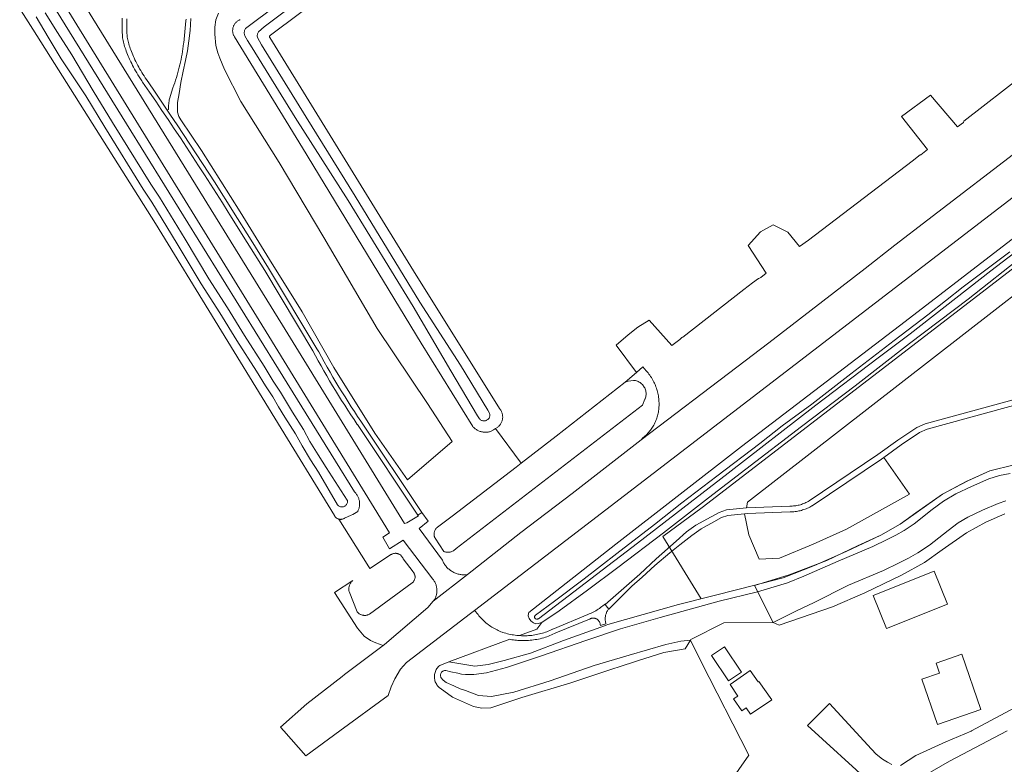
# Model space of a CAD drawing. Header units: metres. Extents: x 250001 to 257773, y 598992 to 609118.
# Tile 20 of 256: x 251045 to 251252, y 601493 to 601649. Entities that reach past the tile are written whole.
import ezdxf
from ezdxf.lldxf.tags import DXFTag

# ---------------------------------------------------------------- set-up
doc = ezdxf.new("R2010")
doc.units = ezdxf.units.M
for name, color, linetype, lineweight in [('B-WE-GR-BEPLANTING_CULTUUR_BOSPLANTSOEN-GV', 252, 'Continuous', 18), ('B-WE-GR-BOS_LOOF-GV', 252, 'Continuous', 13), ('B-WE-GR-GRAS-GV', 252, 'Continuous', 13), ('B-WE-GR-GROENVOORZIENING-GV', 252, 'Continuous', 18), ('B-WE-KG-GRENS_PERCEEL-G', 150, 'KG-PERCEEL', 18), ('B-WE-OG-TERREIN_ERF-GV', 7, 'Continuous', 18), ('B-WE-OG-WATER-GV', 252, 'Continuous', 18), ('B-WE-OG-WATER_SLOOT-GV', 252, 'Continuous', 18), ('B-WE-VH-VERHARDING_GESLOTEN-GV', 252, 'Continuous', 18), ('B-WE-VH-VERHARDING_HALFVERHARDING-GV', 252, 'Continuous', 18), ('X-XX-AL-REFERENTIE-G', 7, 'Continuous', 18)]:
    doc.layers.add(name, color=color, linetype=linetype, lineweight=lineweight)
doc.styles.get("Standard").update_dxf_attribs({"font": 'NLCS-ISO.ttf'})
tags = doc.linetypes.add('KG-PERCEEL', pattern='A,5.5,-2,["P",Standard,S=1.8,R=0,X=-0.5,Y=-0.9],-2,5.5,-2,[5,NLCS.SHX,S=0.75,R=0,X=0,Y=0],-2', length=19).pattern_tags.tags
tags[6] = DXFTag(74, 10)

# ---------------------------------------------------------------- blocks, each defined once
blk = doc.blocks.new('BS2021-132-Xref-KAD-20210617')
at = {"layer": 'B-WE-KG-GRENS_PERCEEL-G', "flags": 128}
for points in [[(251497.507, 601787.329), (251494.282, 601789.847), (251492.82, 601789.65), (251491.253, 601789.047), (251489.831, 601788.205), (251488.391, 601786.961), (251472.59, 601768.73), (251457.791, 601754.276), (251452.86, 601749.62), (251447.14, 601744.92), (251441.76, 601740.4), (251435.073, 601734.835), (251423.182, 601726.069), (251402.314, 601711.311), (251342.407, 601665.419), (251290.706, 601625.751), (251257.869, 601600.484), (251188.243, 601546.883), (251179.94, 601540.807), (251188.012, 601527.741)], [(251514.782, 601738.077), (251499.475, 601734.269), (251491.175, 601732.079), (251480.281, 601725.231), (251468.27, 601713.63), (251465.33, 601711.38), (251460.9, 601707.26), (251447.598, 601692.46), (251423.683, 601666.197), (251408.04, 601648.37), (251400.89, 601641.58), (251384.463, 601628.287), (251377.597, 601622.276), (251376.31, 601620.81), (251367.75, 601614.5), (251348.007, 601602.527), (251333.368, 601593.377), (251319.681, 601586.963), (251314.516, 601584.542), (251306.906, 601580.859), (251299.155, 601576.901), (251292.933, 601573.522), (251287.83, 601571.57), (251284.842, 601570.544), (251280.81, 601569.16), (251274.7, 601565.85), (251268.25, 601561.7), (251264.64, 601559.95), (251259.51, 601557.82), (251253.64, 601555.86), (251248.59, 601554.55), (251243.918, 601552.512), (251238.63, 601549.68), (251229.77, 601543.39), (251225.7, 601541.12), (251220.769, 601538.867), (251214.379, 601535.76), (251206.436, 601532.745), (251199.196, 601530.535), (251203.1, 601522.77)]]:
    blk.add_lwpolyline(points, dxfattribs=at)
blk = doc.blocks.new('BS2021-132-Xref-BGT-GRIJS-20210617-aangepast')
at = {"layer": 'B-WE-GR-BEPLANTING_CULTUUR_BOSPLANTSOEN-GV', "flags": 128}
blk.add_lwpolyline([(251080.949, 601649.465), (251080.785, 601646.971), (251080.519, 601644.824), (251080.212, 601642.677), (251079.782, 601640.673), (251079.332, 601638.464), (251078.841, 601636.092), (251078.452, 601633.782), (251078.145, 601631.88), (251078.104, 601630.633), (251078.144, 601629.856), (251078.39, 601628.956), (251078.839, 601628.261), (251083.133, 601621.778), (251091.269, 601608.914), (251097.422, 601598.955), (251104.25, 601587.932), (251110.915, 601576.296), (251119.562, 601562.512), (251126.35, 601552.676), (251135.778, 601560.731), (251130.565, 601568.686), (251119.995, 601584.453), (251108.833, 601603.575), (251099.45, 601619.301), (251091.436, 601632.062), (251088.022, 601638.77), (251087.021, 601641.142), (251086.571, 601642.287), (251086.142, 601643.821), (251085.938, 601646.193), (251085.938, 601647.645), (251086.184, 601649.219), (251086.757, 601650.589)], dxfattribs=at)
at = {"layer": 'B-WE-GR-BOS_LOOF-GV', "flags": 128}
blk.add_lwpolyline([(251307.589, 601633.339), (251197.739, 601548.03), (251197.502, 601546.795), (251206.6, 601547.18), (251206.849, 601547.181), (251207.097, 601547.19), (251207.345, 601547.207), (251207.593, 601547.232), (251207.839, 601547.265), (251208.084, 601547.306), (251208.328, 601547.355), (251208.57, 601547.412), (251208.811, 601547.476), (251209.049, 601547.548), (251209.284, 601547.628), (251209.517, 601547.715), (251209.747, 601547.81), (251209.974, 601547.911), (251210.197, 601548.021), (251210.417, 601548.137), (251210.633, 601548.26), (251210.649, 601548.27), (251225.1, 601558), (251229.269, 601561), (251233.25, 601563.67), (251235, 601564.439), (251260.35, 601571.38)], dxfattribs=at)
at = {"layer": 'B-WE-GR-GRAS-GV', "flags": 128}
blk.add_lwpolyline([(251147.422, 601683.292), (251097.641, 601645.976), (251097.596, 601645.955), (251097.554, 601645.926), (251097.518, 601645.892), (251097.488, 601645.852), (251097.464, 601645.808), (251097.448, 601645.76), (251097.44, 601645.711), (251097.439, 601645.661), (251097.447, 601645.611), (251097.462, 601645.563), (251097.484, 601645.519), (251097.492, 601645.507), (251127.66, 601596.525), (251145.667, 601567.674), (251145.762, 601567.562), (251145.851, 601567.445), (251145.933, 601567.324), (251146.009, 601567.198), (251146.077, 601567.068), (251146.139, 601566.935), (251146.192, 601566.799), (251146.239, 601566.659), (251146.278, 601566.518), (251146.309, 601566.374), (251146.332, 601566.23), (251146.348, 601566.084), (251146.355, 601565.937), (251146.354, 601565.79), (251146.346, 601565.644), (251146.329, 601565.498), (251146.304, 601565.353), (251146.272, 601565.21), (251146.232, 601565.069), (251146.184, 601564.93), (251146.129, 601564.795), (251146.066, 601564.662), (251145.997, 601564.533), (251145.92, 601564.407), (251145.837, 601564.287), (251145.747, 601564.171), (251145.651, 601564.06), (251145.549, 601563.954), (251145.441, 601563.854), (251145.328, 601563.76), (251145.319, 601563.753), (251144.876, 601563.486), (251150.265, 601556.212), (251157.574, 601561.837), (251172.033, 601573.155), (251174.432, 601575.248), (251170.192, 601580.934), (251172.65, 601583.129), (251174.713, 601584.709), (251177.083, 601586.202), (251181.876, 601580.91), (251183.508, 601582.159), (251183.648, 601582.294), (251183.799, 601582.417), (251183.959, 601582.527), (251184.128, 601582.623), (251196.922, 601592.638), (251198.735, 601594.018), (251200.06, 601594.905), (251200.089, 601594.929), (251200.217, 601595.022), (251200.354, 601595.101), (251200.498, 601595.166), (251201.61, 601596.029), (251197.857, 601601.881), (251200.45, 601604.739), (251203.096, 601606.221), (251206.165, 601604.686), (251208.596, 601601.675), (251210.514, 601602.98), (251232.261, 601619.527), (251233.972, 601620.854), (251234.065, 601620.902), (251235.501, 601622.031), (251230.03, 601628.922), (251236.116, 601633.42), (251241.747, 601626.752), (251243.039, 601627.662), (251243.098, 601627.932), (251255.92, 601637.877)], dxfattribs=at)
at = {"layer": 'B-WE-GR-GROENVOORZIENING-GV', "flags": 128}
for points in [[(251051.506, 601653.097), (251115.282, 601550.155), (251115.399, 601550.036), (251115.51, 601549.911), (251115.614, 601549.781), (251115.713, 601549.646), (251115.804, 601549.507), (251115.889, 601549.364), (251115.968, 601549.216), (251116.038, 601549.065), (251116.102, 601548.911), (251116.158, 601548.754), (251116.207, 601548.594), (251116.247, 601548.433), (251116.28, 601548.269), (251116.306, 601548.104), (251116.323, 601547.938), (251116.332, 601547.771), (251116.333, 601547.605), (251116.326, 601547.438), (251116.312, 601547.272), (251116.289, 601547.106), (251116.258, 601546.942), (251116.22, 601546.78), (251116.174, 601546.62), (251116.12, 601546.462), (251116.059, 601546.307), (251115.99, 601546.155), (251115.939, 601546.053), (251114.88, 601545.42), (251114.597, 601545.289), (251113.18, 601544.636), (251113.085, 601544.581), (251112.986, 601544.532), (251112.883, 601544.492), (251112.778, 601544.458), (251112.671, 601544.433), (251112.562, 601544.415), (251112.452, 601544.405), (251112.342, 601544.403), (251112.232, 601544.409), (251112.123, 601544.423), (251112.015, 601544.445), (251111.99, 601544.452), (251117.892, 601535.025), (251118.494, 601534.073), (251120.474, 601535.406), (251122.047, 601536.465), (251122.821, 601536.934), (251122.917, 601537.001), (251123.017, 601537.062), (251123.12, 601537.116), (251123.228, 601537.162), (251123.338, 601537.201), (251123.451, 601537.233), (251123.565, 601537.257), (251123.681, 601537.272), (251123.798, 601537.28), (251123.915, 601537.28), (251124.032, 601537.272), (251124.147, 601537.256), (251124.262, 601537.232), (251124.374, 601537.2), (251124.485, 601537.161), (251124.592, 601537.114), (251124.696, 601537.06), (251124.795, 601536.999), (251124.891, 601536.931), (251124.981, 601536.857), (251125.067, 601536.777), (251125.146, 601536.692), (251125.22, 601536.601), (251125.287, 601536.505), (251125.348, 601536.405), (251125.401, 601536.301), (251125.448, 601536.194), (251125.485, 601536.088), (251127.561, 601533.369), (251127.633, 601533.284), (251127.7, 601533.194), (251127.759, 601533.1), (251127.812, 601533.002), (251127.857, 601532.9), (251127.895, 601532.795), (251127.926, 601532.688), (251127.948, 601532.579), (251127.963, 601532.468), (251127.97, 601532.357), (251127.969, 601532.245), (251127.96, 601532.134), (251127.943, 601532.024), (251127.918, 601531.915), (251127.885, 601531.809), (251127.845, 601531.705), (251127.797, 601531.604), (251127.742, 601531.507), (251127.681, 601531.414), (251127.613, 601531.325), (251127.539, 601531.242), (251127.459, 601531.164), (251127.373, 601531.093), (251127.37, 601531.09), (251118.383, 601524.482), (251118.266, 601524.427), (251118.145, 601524.378), (251118.021, 601524.338), (251117.896, 601524.305), (251117.768, 601524.28), (251117.639, 601524.263), (251117.51, 601524.253), (251117.38, 601524.252), (251117.25, 601524.259), (251117.121, 601524.274), (251116.993, 601524.296), (251116.867, 601524.327), (251116.743, 601524.365), (251116.621, 601524.411), (251116.503, 601524.464), (251116.387, 601524.524), (251116.276, 601524.591), (251116.17, 601524.665), (251116.068, 601524.746), (251115.971, 601524.832), (251115.879, 601524.925), (251115.821, 601524.99), (251114.127, 601529.258), (251114.101, 601529.394), (251114.084, 601529.532), (251114.074, 601529.67), (251114.072, 601529.809), (251114.078, 601529.948), (251114.092, 601530.086), (251114.114, 601530.223), (251114.144, 601530.358), (251114.182, 601530.492), (251114.227, 601530.623), (251114.28, 601530.751), (251114.34, 601530.876), (251114.407, 601530.997), (251114.481, 601531.115), (251114.562, 601531.228), (251114.649, 601531.336), (251114.742, 601531.438), (251114.841, 601531.536), (251114.893, 601531.581), (251111.035, 601529.065), (251115.919, 601521.602), (251117.318, 601519.865), (251118.65, 601518.97), (251119.738, 601518.495), (251121.307, 601517.951), (251121.557, 601518.138), (251130.666, 601525.913), (251131.788, 601527.259), (251132.112, 601527.657), (251132.157, 601527.745), (251132.232, 601527.904), (251132.299, 601528.066), (251132.359, 601528.231), (251132.411, 601528.399), (251132.456, 601528.568), (251132.492, 601528.74), (251132.521, 601528.913), (251132.542, 601529.087), (251132.555, 601529.262), (251132.56, 601529.438), (251132.557, 601529.613), (251132.546, 601529.788), (251132.527, 601529.962), (251132.501, 601530.136), (251132.466, 601530.308), (251132.423, 601530.478), (251132.373, 601530.646), (251132.315, 601530.812), (251132.25, 601530.975), (251132.177, 601531.134), (251132.097, 601531.29), (251132.01, 601531.443), (251131.916, 601531.591), (251131.816, 601531.735), (251131.709, 601531.874), (251125.458, 601540.011), (251122.615, 601538.222), (251121.234, 601540.69), (251122.63, 601541.603), (251097.276, 601582.859), (251051.797, 601656.602)], [(251054.669, 601658.721), (251100.173, 601585.169), (251125.725, 601543.557), (251126.213, 601543.686), (251128.677, 601545.114), (251128.578, 601545.287), (251115.863, 601564.292), (251115.843, 601564.322), (251115.172, 601565.323), (251114.509, 601566.328), (251113.852, 601567.337), (251113.201, 601568.351), (251112.558, 601569.369), (251111.921, 601570.391), (251111.291, 601571.418), (251110.668, 601572.448), (251110.052, 601573.483), (251109.442, 601574.522), (251108.84, 601575.564), (251108.245, 601576.611), (251107.656, 601577.662), (251107.074, 601578.716), (251106.5, 601579.775), (251096.421, 601596.648), (251092.772, 601602.469), (251089.104, 601608.279), (251088.765, 601608.823), (251087.534, 601610.788), (251086.297, 601612.748), (251085.054, 601614.704), (251083.803, 601616.655), (251082.546, 601618.603), (251081.282, 601620.545), (251080.011, 601622.484), (251078.734, 601624.418), (251077.45, 601626.348), (251076.159, 601628.273), (251074.861, 601630.194), (251073.558, 601632.11), (251072.247, 601634.022), (251070.788, 601636.165), (251070.626, 601636.404), (251070.355, 601636.814), (251070.091, 601637.228), (251069.833, 601637.647), (251069.583, 601638.069), (251069.339, 601638.496), (251069.125, 601638.866), (251068.915, 601639.246), (251068.711, 601639.63), (251068.515, 601640.018), (251068.326, 601640.409), (251068.144, 601640.804), (251068.064, 601640.967), (251067.911, 601641.291), (251067.766, 601641.617), (251067.629, 601641.947), (251067.499, 601642.28), (251067.376, 601642.616), (251067.261, 601642.954), (251067.153, 601643.295), (251067.138, 601643.339), (251067.041, 601643.635), (251066.951, 601643.933), (251066.87, 601644.234), (251066.796, 601644.537), (251066.729, 601644.841), (251066.671, 601645.148), (251066.621, 601645.455), (251066.578, 601645.764), (251066.554, 601646.087), (251066.526, 601646.547), (251066.506, 601647.007), (251066.495, 601647.467), (251066.491, 601647.927), (251066.495, 601648.388), (251066.494, 601648.727), (251066.499, 601649.138), (251066.513, 601649.549)], [(251079.951, 601649.356), (251079.901, 601648.987), (251079.429, 601644.405), (251079.41, 601644.241), (251079.342, 601643.681), (251079.265, 601643.123), (251079.181, 601642.566), (251079.089, 601642.01), (251078.988, 601641.456), (251078.88, 601640.903), (251078.764, 601640.352), (251078.641, 601639.802), (251078.509, 601639.254), (251078.37, 601638.708), (251078.223, 601638.164), (251078.068, 601637.623), (251077.906, 601637.083), (251077.736, 601636.546), (251077.558, 601636.012), (251077.373, 601635.479), (251077.18, 601634.95), (251076.448, 601632.657), (251076.406, 601632.431), (251076.359, 601632.147), (251076.321, 601631.861), (251076.291, 601631.574), (251076.268, 601631.286), (251076.254, 601630.998), (251076.247, 601630.709), (251076.249, 601630.421), (251075.984, 601630.253), (251076.69, 601629.206), (251078.04, 601627.191), (251079.384, 601625.171), (251080.722, 601623.147), (251082.052, 601621.118), (251083.377, 601619.085), (251084.694, 601617.048), (251086.005, 601615.006), (251087.308, 601612.96), (251088.606, 601610.91), (251089.896, 601608.855), (251093.585, 601603.002), (251097.25, 601597.133), (251107.394, 601580.216), (251107.75, 601579.559), (251108.337, 601578.491), (251108.93, 601577.426), (251109.53, 601576.366), (251110.137, 601575.31), (251110.752, 601574.257), (251111.373, 601573.209), (251112.001, 601572.165), (251112.635, 601571.125), (251113.277, 601570.089), (251113.925, 601569.057), (251114.58, 601568.03), (251115.242, 601567.007), (251115.911, 601565.988), (251116.586, 601564.974), (251129.416, 601545.815), (251130.712, 601544), (251128.799, 601542.462), (251133.693, 601535.831), (251133.773, 601535.649), (251133.86, 601535.47), (251133.954, 601535.295), (251134.055, 601535.124), (251134.163, 601534.957), (251134.277, 601534.794), (251134.398, 601534.636), (251134.525, 601534.483), (251134.659, 601534.336), (251134.798, 601534.194), (251134.943, 601534.057), (251135.093, 601533.927), (251135.248, 601533.802), (251135.408, 601533.685), (251135.573, 601533.573), (251135.742, 601533.468), (251135.915, 601533.37), (251136.092, 601533.28), (251136.272, 601533.196), (251136.456, 601533.12), (251136.642, 601533.051), (251136.831, 601532.99), (251137.023, 601532.936), (251137.216, 601532.89), (251137.411, 601532.852), (251137.608, 601532.822), (251137.806, 601532.799), (251138.004, 601532.785), (251138.203, 601532.779), (251138.402, 601532.78), (251138.516, 601532.785), (251138.951, 601532.816), (251150.193, 601541.633), (251160.899, 601549.849), (251175.381, 601561.114), (251175.853, 601561.569), (251175.859, 601561.574), (251176.064, 601561.742), (251176.263, 601561.917), (251176.457, 601562.097), (251176.646, 601562.284), (251176.829, 601562.475), (251177.006, 601562.673), (251177.177, 601562.875), (251177.341, 601563.083), (251177.5, 601563.295), (251177.652, 601563.512), (251177.797, 601563.734), (251177.935, 601563.96), (251178.067, 601564.19), (251178.192, 601564.424), (251178.309, 601564.661), (251178.419, 601564.902), (251178.522, 601565.146), (251178.618, 601565.394), (251178.706, 601565.643), (251178.786, 601565.896), (251178.859, 601566.151), (251178.924, 601566.407), (251178.981, 601566.666), (251179.031, 601566.927), (251179.072, 601567.188), (251179.106, 601567.451), (251179.132, 601567.715), (251179.15, 601567.979), (251179.159, 601568.244), (251179.161, 601568.509), (251179.162, 601568.585), (251179.16, 601568.871), (251179.15, 601569.156), (251179.132, 601569.441), (251179.106, 601569.725), (251179.071, 601570.009), (251179.03, 601570.291), (251178.98, 601570.572), (251178.922, 601570.852), (251178.857, 601571.129), (251178.783, 601571.405), (251178.702, 601571.679), (251178.614, 601571.95), (251178.518, 601572.219), (251178.414, 601572.485), (251178.334, 601572.674), (251178.211, 601572.948), (251178.08, 601573.219), (251177.943, 601573.486), (251177.798, 601573.749), (251177.701, 601573.912), (251177.545, 601574.161), (251177.383, 601574.406), (251177.214, 601574.646), (251177.039, 601574.882), (251176.857, 601575.113), (251176.669, 601575.339), (251176.475, 601575.559), (251175.783, 601576.427), (251174.432, 601575.248), (251172.033, 601573.155), (251172.658, 601573.387), (251173.777, 601573.563), (251173.989, 601573.542), (251174.199, 601573.504), (251174.405, 601573.451), (251174.607, 601573.383), (251174.803, 601573.299), (251174.993, 601573.201), (251175.174, 601573.089), (251175.347, 601572.964), (251175.509, 601572.826), (251175.661, 601572.677), (251175.801, 601572.516), (251175.929, 601572.346), (251176.044, 601572.166), (251176.145, 601571.978), (251176.231, 601571.784), (251176.303, 601571.583), (251176.359, 601571.377), (251176.4, 601571.168), (251176.425, 601570.956), (251176.434, 601570.743), (251176.427, 601570.53), (251176.405, 601570.318), (251176.366, 601570.109), (251176.312, 601569.903), (251176.242, 601569.701), (251176.214, 601569.632), (251175.701, 601568.328), (251136.564, 601538.267), (251136.474, 601538.168), (251136.378, 601538.076), (251136.277, 601537.988), (251136.171, 601537.908), (251136.06, 601537.833), (251135.945, 601537.766), (251135.826, 601537.705), (251135.704, 601537.652), (251135.579, 601537.606), (251135.451, 601537.568), (251135.321, 601537.537), (251135.19, 601537.515), (251135.057, 601537.5), (251134.924, 601537.493), (251134.79, 601537.494), (251134.657, 601537.503), (251134.525, 601537.521), (251134.394, 601537.545), (251134.264, 601537.578), (251134.137, 601537.619), (251134.013, 601537.667), (251134.001, 601537.672), (251132.177, 601540.453), (251132.125, 601540.563), (251132.08, 601540.676), (251132.042, 601540.792), (251132.013, 601540.91), (251131.991, 601541.03), (251131.977, 601541.151), (251131.971, 601541.273), (251131.973, 601541.395), (251131.983, 601541.516), (251132, 601541.637), (251132.026, 601541.756), (251132.06, 601541.873), (251132.101, 601541.988), (251132.149, 601542.1), (251132.205, 601542.208), (251132.268, 601542.312), (251132.337, 601542.412), (251132.413, 601542.508), (251132.495, 601542.598), (251132.583, 601542.682), (251132.644, 601542.735), (251135.75, 601545.072), (251149.183, 601555.38), (251150.265, 601556.212), (251144.876, 601563.486), (251144.407, 601563.202), (251143.787, 601562.827), (251143.623, 601562.783), (251143.457, 601562.746), (251143.289, 601562.718), (251143.12, 601562.697), (251142.951, 601562.684), (251142.781, 601562.679), (251142.611, 601562.682), (251142.441, 601562.693), (251142.272, 601562.712), (251142.104, 601562.74), (251141.938, 601562.775), (251141.773, 601562.817), (251141.611, 601562.868), (251141.451, 601562.926), (251141.294, 601562.991), (251141.141, 601563.064), (251140.99, 601563.144), (251140.844, 601563.231), (251140.702, 601563.324), (251140.565, 601563.424), (251140.433, 601563.531), (251140.305, 601563.644), (251140.183, 601563.762), (251140.069, 601563.884), (251129.22, 601581.405), (251104.346, 601622.373), (251090.069, 601645.646), (251089.998, 601645.767), (251089.935, 601645.891), (251089.878, 601646.019), (251089.829, 601646.15), (251089.787, 601646.284), (251089.753, 601646.42), (251089.727, 601646.557), (251089.709, 601646.696), (251089.699, 601646.836), (251089.697, 601646.976), (251089.703, 601647.116), (251089.716, 601647.255), (251089.738, 601647.393), (251089.767, 601647.53), (251089.805, 601647.665), (251089.85, 601647.797), (251089.902, 601647.927), (251089.962, 601648.054), (251090.029, 601648.177), (251090.103, 601648.295), (251090.183, 601648.41), (251090.27, 601648.52), (251090.363, 601648.624), (251090.462, 601648.723), (251090.567, 601648.817), (251090.676, 601648.904), (251090.79, 601648.984), (251090.909, 601649.059), (251091.032, 601649.126), (251091.158, 601649.186), (251091.288, 601649.239)], [(251086.757, 601650.589), (251086.184, 601649.219), (251085.938, 601647.645), (251085.938, 601646.193), (251086.142, 601643.821), (251086.571, 601642.287), (251087.021, 601641.142), (251088.022, 601638.77), (251091.436, 601632.062), (251099.45, 601619.301), (251108.833, 601603.575), (251119.995, 601584.453), (251130.565, 601568.686), (251135.778, 601560.731), (251126.35, 601552.676), (251119.562, 601562.512), (251110.915, 601576.296), (251104.25, 601587.932), (251097.422, 601598.955), (251091.269, 601608.914), (251083.133, 601621.778), (251078.839, 601628.261), (251078.39, 601628.956), (251078.144, 601629.856), (251078.104, 601630.633), (251078.145, 601631.88), (251078.452, 601633.782), (251078.841, 601636.092), (251079.332, 601638.464), (251079.782, 601640.673), (251080.212, 601642.677), (251080.519, 601644.824), (251080.785, 601646.971), (251080.949, 601649.465)], [(251287.179, 601637.9), (251165, 601544.079), (251140.427, 601525.288), (251141.178, 601524.427), (251141.367, 601524.193), (251141.562, 601523.964), (251141.763, 601523.74), (251141.97, 601523.521), (251142.183, 601523.308), (251142.401, 601523.101), (251142.624, 601522.9), (251142.853, 601522.704), (251143.087, 601522.515), (251143.326, 601522.332), (251143.363, 601522.305), (251143.607, 601522.127), (251143.856, 601521.955), (251144.109, 601521.79), (251144.367, 601521.632), (251144.628, 601521.481), (251144.894, 601521.337), (251145.163, 601521.199), (251145.436, 601521.069), (251145.712, 601520.947), (251145.991, 601520.831), (251146.274, 601520.723), (251146.368, 601520.689), (251146.686, 601520.588), (251147.007, 601520.494), (251147.33, 601520.409), (251147.655, 601520.331), (251147.981, 601520.26), (251148.31, 601520.198), (251148.639, 601520.144), (251148.97, 601520.097), (251149.302, 601520.058), (251149.634, 601520.027), (251149.911, 601520.009), (251153.519, 601521.349), (251154.555, 601522.754), (251153.784, 601522.526), (251153.326, 601522.496), (251152.841, 601522.676), (251152.604, 601522.844), (251152.249, 601523.117), (251151.905, 601523.598), (251151.705, 601524.147), (251151.753, 601524.67), (251151.819, 601524.844), (251170.07, 601539.18), (251196.45, 601559.719), (251230.769, 601585.939), (251289.38, 601631.04)], [(251255.731, 601599.809), (251244.031, 601590.577), (251231.691, 601581.314), (251220.316, 601572.424), (251209.031, 601563.862), (251197.395, 601554.944), (251189.533, 601548.932), (251180.097, 601541.587), (251170.53, 601534.307), (251164.138, 601529.576), (251158.228, 601525.241), (251154.555, 601522.754), (251153.519, 601521.349), (251149.911, 601520.009), (251149.968, 601520.005), (251150.301, 601519.99), (251150.501, 601519.985), (251150.827, 601519.979), (251151.153, 601519.981), (251151.479, 601519.991), (251151.805, 601520.009), (251152.13, 601520.035), (251152.454, 601520.069), (251152.778, 601520.11), (251153.1, 601520.16), (251153.421, 601520.218), (251153.74, 601520.283), (251154.058, 601520.357), (251154.374, 601520.438), (251154.688, 601520.527), (251154.999, 601520.623), (251155.309, 601520.727), (251155.615, 601520.839), (251155.919, 601520.958), (251156.219, 601521.084), (251156.517, 601521.218), (251156.811, 601521.359), (251156.868, 601521.388), (251164.222, 601524.447), (251164.507, 601524.56), (251164.788, 601524.681), (251165.067, 601524.809), (251165.341, 601524.945), (251165.613, 601525.087), (251165.88, 601525.237), (251166.144, 601525.393), (251166.403, 601525.556), (251166.658, 601525.726), (251166.908, 601525.903), (251167.154, 601526.086), (251167.395, 601526.275), (251167.631, 601526.471), (251167.784, 601526.604), (251167.86, 601526.508), (251175.1, 601532.88), (251178.559, 601536.089), (251182.769, 601539.859), (251184.91, 601541.81), (251186.859, 601543.16), (251190.089, 601544.949), (251191.769, 601545.859), (251193.299, 601546.41), (251197.502, 601546.795), (251197.739, 601548.03), (251307.589, 601633.339)], [(251260.666, 601570.222), (251235.402, 601563.305), (251233.83, 601562.614), (251229.97, 601560.025), (251226.297, 601557.383), (251231.719, 601549.684), (251218.5, 601542.38), (251211.5, 601539.219), (251204.41, 601536.229), (251200.19, 601536.069), (251198, 601541.16), (251197.096, 601545.553), (251193.561, 601545.228), (251192.261, 601544.761), (251190.671, 601543.9), (251187.989, 601542.414), (251186.016, 601541.016), (251183.512, 601539.042), (251181.446, 601537.389), (251178.275, 601534.735), (251175.628, 601532.279), (251173.462, 601530.372), (251168.594, 601525.587), (251168.495, 601525.461), (251168.403, 601525.33), (251168.317, 601525.195), (251168.238, 601525.055), (251168.167, 601524.912), (251168.102, 601524.765), (251168.045, 601524.616), (251167.995, 601524.463), (251167.953, 601524.309), (251167.919, 601524.152), (251167.893, 601523.994), (251167.875, 601523.835), (251167.864, 601523.675), (251167.862, 601523.515), (251167.867, 601523.355), (251167.881, 601523.195), (251167.902, 601523.037), (251167.929, 601522.893), (251167.999, 601522.575), (251167.97, 601522.459), (251166.862, 601522.122), (251166.825, 601522.26), (251166.817, 601522.369), (251166.802, 601522.476), (251166.778, 601522.582), (251166.747, 601522.687), (251166.708, 601522.788), (251166.662, 601522.887), (251166.609, 601522.982), (251166.549, 601523.073), (251166.482, 601523.159), (251166.41, 601523.24), (251166.331, 601523.315), (251166.247, 601523.385), (251166.159, 601523.448), (251166.066, 601523.504), (251165.969, 601523.554), (251165.868, 601523.596), (251165.765, 601523.63), (251165.66, 601523.657), (251165.553, 601523.677), (251165.444, 601523.688), (251165.336, 601523.691), (251165.227, 601523.687), (251165.119, 601523.674), (251165.012, 601523.653), (251164.907, 601523.625), (251164.804, 601523.589), (251164.705, 601523.545), (251164.608, 601523.495), (251164.583, 601523.48), (251157.506, 601520.58), (251157.202, 601520.428), (251156.895, 601520.284), (251156.585, 601520.147), (251156.271, 601520.017), (251155.955, 601519.895), (251155.635, 601519.78), (251155.313, 601519.673), (251154.989, 601519.573), (251154.662, 601519.481), (251154.556, 601519.453), (251154.215, 601519.371), (251153.873, 601519.296), (251153.529, 601519.23), (251153.184, 601519.171), (251152.837, 601519.12), (251152.489, 601519.078), (251152.141, 601519.043), (251151.791, 601519.016), (251151.442, 601518.997), (251151.091, 601518.986), (251150.838, 601518.983), (251150.52, 601518.977), (251150.201, 601518.979), (251149.883, 601518.989), (251149.565, 601519.007), (251149.248, 601519.032), (251148.931, 601519.066), (251148.616, 601519.108), (251148.301, 601519.158), (251147.988, 601519.215), (251147.853, 601519.244), (251135.029, 601514.479), (251140.54, 601513.589), (251143.299, 601513.92), (251146.649, 601514.8), (251152.16, 601516.359), (251159.1, 601519.02), (251166.913, 601521.791), (251168.048, 601522.194), (251168.429, 601522.329), (251183.22, 601526.51), (251196.23, 601529.8), (251205.209, 601532.15), (251211.76, 601534.729), (251218.42, 601537.66), (251225.7, 601541.119), (251229.769, 601543.39), (251233.029, 601545.75), (251238.63, 601549.68), (251243.57, 601552.359), (251248.589, 601554.55), (251253.64, 601555.859)]]:
    blk.add_lwpolyline(points, dxfattribs=at)
at = {"layer": 'B-WE-OG-TERREIN_ERF-GV', "flags": 128}
for points in [[(251251.701, 601545.542), (251247.742, 601543.815), (251243.64, 601541.59), (251238.544, 601538.013), (251234.886, 601535.366), (251230.057, 601532.672), (251222.372, 601529.02), (251215.585, 601526.034), (251204.38, 601522.18), (251203.1, 601522.77), (251192.73, 601522.66), (251185.799, 601519.17), (251185.751, 601519.091), (251187.98, 601514.496), (251198.012, 601494.956), (251193.79, 601488.896)], [(251223.691, 601488.995), (251210.327, 601501.186), (251214.936, 601505.795), (251223.745, 601496.222), (251224.7, 601495.132), (251226.036, 601494.095), (251227.1, 601493.468), (251228, 601492.95)], [(251229.825, 601492.738), (251233.066, 601494.847), (251239.35, 601497.76), (251244.679, 601499.979), (251244.718, 601500), (251266.029, 601511.439)]]:
    blk.add_lwpolyline(points, dxfattribs=at)
for points in [[(251239.65, 601526.616), (251226.849, 601521.483), (251224.067, 601528.422), (251236.868, 601533.555)], [(251193.738, 601510.507), (251190.172, 601515.809), (251192.907, 601517.648), (251196.473, 601512.346)], [(251246.69, 601504.479), (251237.579, 601501.369), (251234.279, 601510.869), (251238.029, 601512.16), (251237.309, 601514.26), (251242.69, 601516.119)], [(251202.839, 601506.569), (251198.38, 601503.52), (251197.459, 601504.839), (251196.549, 601504.199), (251194.809, 601506.719), (251195.7, 601507.339), (251194.049, 601509.729), (251198.29, 601512.66), (251199.989, 601510.3), (251200.07, 601510.359)]]:
    blk.add_lwpolyline(points, close=True, dxfattribs=at)
at = {"layer": 'B-WE-OG-WATER-GV', "flags": 128}
for points in [[(251048.452, 601649.852), (251050.963, 601645.553), (251053.751, 601641.02), (251058.859, 601633.262), (251062.883, 601626.664), (251070.954, 601613.705), (251072.745, 601610.976), (251078.083, 601602.196), (251083.077, 601593.847), (251087.005, 601587.734), (251090.603, 601581.934), (251094.717, 601575.508), (251096.603, 601572.398), (251098.115, 601570.113), (251099.338, 601567.983), (251100.666, 601565.867), (251102.909, 601562.327), (251104.278, 601559.804), (251106.057, 601556.917), (251107.716, 601554.317), (251111.729, 601547.418), (251111.823, 601547.319), (251111.928, 601547.231), (251112.042, 601547.157), (251112.165, 601547.096), (251112.293, 601547.05), (251112.426, 601547.02), (251112.562, 601547.005), (251112.699, 601547.006), (251112.834, 601547.023), (251112.967, 601547.056), (251113.095, 601547.104), (251113.216, 601547.167), (251113.329, 601547.243), (251113.433, 601547.332), (251113.525, 601547.433), (251113.605, 601547.543), (251113.671, 601547.663), (251113.723, 601547.789), (251113.76, 601547.92), (251113.782, 601548.055), (251113.787, 601548.192), (251113.777, 601548.328), (251113.757, 601548.434), (251109.339, 601555.306), (251107.667, 601557.926), (251105.923, 601560.756), (251104.548, 601563.29), (251102.273, 601566.88), (251100.967, 601568.961), (251099.733, 601571.111), (251098.208, 601573.416), (251096.33, 601576.513), (251092.211, 601582.947), (251088.612, 601588.749), (251084.692, 601594.849), (251079.71, 601603.177), (251074.352, 601611.991), (251072.555, 601614.729), (251064.5, 601627.661), (251060.464, 601634.279), (251055.989, 601641.884), (251052.937, 601646.557), (251050.341, 601650.665)], [(251102.307, 601654.847), (251093.503, 601648.229), (251092.417, 601647.409), (251092.21, 601646.945), (251092.13, 601646.413), (251092.274, 601645.881), (251092.841, 601644.905), (251093.782, 601643.356), (251102.822, 601628.744), (251113.955, 601611.277), (251127.545, 601589.093), (251135.485, 601575.594), (251141.098, 601566.097), (251141.487, 601565.518), (251141.579, 601565.414), (251141.683, 601565.321), (251141.796, 601565.24), (251141.918, 601565.173), (251142.047, 601565.12), (251142.181, 601565.083), (251142.318, 601565.061), (251142.457, 601565.054), (251142.596, 601565.064), (251142.733, 601565.09), (251142.866, 601565.131), (251142.993, 601565.188), (251143.113, 601565.258), (251143.225, 601565.342), (251143.326, 601565.438), (251143.415, 601565.545), (251143.491, 601565.661), (251143.554, 601565.786), (251143.601, 601565.916), (251143.634, 601566.052), (251143.651, 601566.19), (251143.652, 601566.329), (251143.636, 601566.468), (251143.606, 601566.603), (251143.572, 601566.703), (251143.236, 601567.295), (251137.504, 601576.777), (251129.003, 601589.968), (251115.397, 601612.178), (251105.137, 601628.765), (251095.777, 601643.981), (251094.94, 601645.501), (251094.826, 601645.85), (251094.892, 601646.271), (251095.156, 601646.665), (251096.308, 601647.711), (251103.57, 601653.17)], [(251252.801, 601554.03), (251250.566, 601553.594), (251248.361, 601552.886), (251244.737, 601551.314), (251241.412, 601549.73), (251238.833, 601548.233), (251236.486, 601546.44), (251232.669, 601543.469), (251230.563, 601542.071), (251228.848, 601541.068), (251227.01, 601540.146), (251224.01, 601538.714), (251216.749, 601535.665), (251209.516, 601532.493), (251206.081, 601531.085), (251199.842, 601529.196), (251191.76, 601527.225), (251179.388, 601523.827), (251171.051, 601521.407), (251163.799, 601518.968), (251154.532, 601515.755), (251147.131, 601513.301), (251142.935, 601512.213), (251140.279, 601511.868), (251138.529, 601511.883), (251137.702, 601511.945), (251136.914, 601512.115), (251135.487, 601512.444), (251134.418, 601512.659), (251134.405, 601512.661), (251134.281, 601512.67), (251134.157, 601512.663), (251134.034, 601512.641), (251133.916, 601512.602), (251133.803, 601512.549), (251133.698, 601512.482), (251133.603, 601512.402), (251133.519, 601512.31), (251133.447, 601512.208), (251133.389, 601512.098), (251133.345, 601511.982), (251133.316, 601511.86), (251133.304, 601511.736), (251133.307, 601511.612), (251133.326, 601511.489), (251133.361, 601511.37), (251133.411, 601511.255), (251133.876, 601510.676), (251134.49, 601510.178), (251136.093, 601509.466), (251137.453, 601508.873), (251138.556, 601508.475), (251141.276, 601507.439), (251143.99, 601507.248), (251148.663, 601508.148), (251156.299, 601510.546), (251165.577, 601513.763), (251172.882, 601515.905), (251180.604, 601518.167), (251183.746, 601518.854), (251185.751, 601519.091), (251185.799, 601519.17), (251192.73, 601522.66), (251203.1, 601522.77), (251208.151, 601525.263), (251211.588, 601526.919), (251218.918, 601530.61), (251226.26, 601533.694), (251229.428, 601535.206), (251231.471, 601536.231), (251233.475, 601537.402), (251235.884, 601539.002), (251239.845, 601542.084), (251241.895, 601543.651), (251243.979, 601544.861), (251247.015, 601546.307), (251250.3, 601547.732), (251251.938, 601548.258)], [(251252.745, 601600.528), (251242.956, 601593.181), (251235.552, 601587.29), (251228.497, 601581.9), (251219.386, 601574.924), (251211.199, 601568.557), (251204.963, 601564.01), (251200.304, 601560.298), (251191.297, 601553.441), (251183.916, 601547.891), (251178.217, 601543.335), (251170.317, 601537.218), (251163.47, 601531.96), (251157.235, 601527.269), (251153.212, 601524.335), (251153.206, 601524.329), (251153.146, 601524.264), (251153.098, 601524.189), (251153.065, 601524.106), (251153.046, 601524.019), (251153.044, 601523.931), (251153.057, 601523.843), (251153.086, 601523.758), (251153.13, 601523.681), (251153.187, 601523.613), (251153.255, 601523.555), (251153.332, 601523.511), (251153.416, 601523.482), (251153.504, 601523.467), (251153.593, 601523.469), (251153.68, 601523.487), (251153.763, 601523.52), (251153.838, 601523.567), (251174.664, 601539.396), (251193.653, 601554.086), (251212.083, 601568.341), (251225.138, 601578.303), (251231.829, 601583.363), (251248.748, 601596.547), (251256.18, 601602.228)]]:
    blk.add_lwpolyline(points, dxfattribs=at)
at = {"layer": 'B-WE-OG-WATER_SLOOT-GV', "flags": 128}
for points in [[(251000, 601722.192), (251047.748, 601647.248), (251073.504, 601606.472), (251111.04, 601545.189), (251111.064, 601545.146), (251111.124, 601545.054), (251111.19, 601544.966), (251111.263, 601544.883), (251111.341, 601544.805), (251111.425, 601544.733), (251111.514, 601544.668), (251111.607, 601544.609), (251111.704, 601544.557), (251111.805, 601544.512), (251111.908, 601544.475), (251111.99, 601544.452), (251112.015, 601544.445), (251112.123, 601544.423), (251112.232, 601544.409), (251112.342, 601544.403), (251112.452, 601544.405), (251112.562, 601544.415), (251112.671, 601544.433), (251112.778, 601544.458), (251112.883, 601544.492), (251112.986, 601544.532), (251113.085, 601544.581), (251113.18, 601544.636), (251114.597, 601545.289), (251114.88, 601545.42), (251115.939, 601546.053), (251115.99, 601546.155), (251116.059, 601546.307), (251116.12, 601546.462), (251116.174, 601546.62), (251116.22, 601546.78), (251116.258, 601546.942), (251116.289, 601547.106), (251116.312, 601547.272), (251116.326, 601547.438), (251116.333, 601547.605), (251116.332, 601547.771), (251116.323, 601547.938), (251116.306, 601548.104), (251116.28, 601548.269), (251116.247, 601548.433), (251116.207, 601548.594), (251116.158, 601548.754), (251116.102, 601548.911), (251116.038, 601549.065), (251115.968, 601549.216), (251115.889, 601549.364), (251115.804, 601549.507), (251115.713, 601549.646), (251115.614, 601549.781), (251115.51, 601549.911), (251115.399, 601550.036), (251115.282, 601550.155), (251051.506, 601653.097)], [(251091.288, 601649.239), (251091.158, 601649.186), (251091.032, 601649.126), (251090.909, 601649.059), (251090.79, 601648.984), (251090.676, 601648.904), (251090.567, 601648.817), (251090.462, 601648.723), (251090.363, 601648.624), (251090.27, 601648.52), (251090.183, 601648.41), (251090.103, 601648.295), (251090.029, 601648.177), (251089.962, 601648.054), (251089.902, 601647.927), (251089.85, 601647.797), (251089.805, 601647.665), (251089.767, 601647.53), (251089.738, 601647.393), (251089.716, 601647.255), (251089.703, 601647.116), (251089.697, 601646.976), (251089.699, 601646.836), (251089.709, 601646.696), (251089.727, 601646.557), (251089.753, 601646.42), (251089.787, 601646.284), (251089.829, 601646.15), (251089.878, 601646.019), (251089.935, 601645.891), (251089.998, 601645.767), (251090.069, 601645.646), (251104.346, 601622.373), (251129.22, 601581.405), (251140.069, 601563.884), (251140.183, 601563.762), (251140.305, 601563.644), (251140.433, 601563.531), (251140.565, 601563.424), (251140.702, 601563.324), (251140.844, 601563.231), (251140.99, 601563.144), (251141.141, 601563.064), (251141.294, 601562.991), (251141.451, 601562.926), (251141.611, 601562.868), (251141.773, 601562.817), (251141.938, 601562.775), (251142.104, 601562.74), (251142.272, 601562.712), (251142.441, 601562.693), (251142.611, 601562.682), (251142.781, 601562.679), (251142.951, 601562.684), (251143.12, 601562.697), (251143.289, 601562.718), (251143.457, 601562.746), (251143.623, 601562.783), (251143.787, 601562.827), (251144.407, 601563.202), (251144.876, 601563.486), (251145.319, 601563.753), (251145.328, 601563.76), (251145.441, 601563.854), (251145.549, 601563.954), (251145.651, 601564.06), (251145.747, 601564.171), (251145.837, 601564.287), (251145.92, 601564.407), (251145.997, 601564.533), (251146.066, 601564.662), (251146.129, 601564.795), (251146.184, 601564.93), (251146.232, 601565.069), (251146.272, 601565.21), (251146.304, 601565.353), (251146.329, 601565.498), (251146.346, 601565.644), (251146.354, 601565.79), (251146.355, 601565.937), (251146.348, 601566.084), (251146.332, 601566.23), (251146.309, 601566.374), (251146.278, 601566.518), (251146.239, 601566.659), (251146.192, 601566.799), (251146.139, 601566.935), (251146.077, 601567.068), (251146.009, 601567.198), (251145.933, 601567.324), (251145.851, 601567.445), (251145.762, 601567.562), (251145.667, 601567.674), (251127.66, 601596.525), (251097.492, 601645.507), (251097.484, 601645.519), (251097.462, 601645.563), (251097.447, 601645.611), (251097.439, 601645.661), (251097.44, 601645.711), (251097.448, 601645.76), (251097.464, 601645.808), (251097.488, 601645.852), (251097.518, 601645.892), (251097.554, 601645.926), (251097.596, 601645.955), (251097.641, 601645.976), (251147.422, 601683.292)], [(251103.57, 601653.17), (251096.308, 601647.711), (251095.156, 601646.665), (251094.892, 601646.271), (251094.826, 601645.85), (251094.94, 601645.501), (251095.777, 601643.981), (251105.137, 601628.765), (251115.397, 601612.178), (251129.003, 601589.968), (251137.504, 601576.777), (251143.236, 601567.295), (251143.572, 601566.703), (251143.606, 601566.603), (251143.636, 601566.468), (251143.652, 601566.329), (251143.651, 601566.19), (251143.634, 601566.052), (251143.601, 601565.916), (251143.554, 601565.786), (251143.491, 601565.661), (251143.415, 601565.545), (251143.326, 601565.438), (251143.225, 601565.342), (251143.113, 601565.258), (251142.993, 601565.188), (251142.866, 601565.131), (251142.733, 601565.09), (251142.596, 601565.064), (251142.457, 601565.054), (251142.318, 601565.061), (251142.181, 601565.083), (251142.047, 601565.12), (251141.918, 601565.173), (251141.796, 601565.24), (251141.683, 601565.321), (251141.579, 601565.414), (251141.487, 601565.518), (251141.098, 601566.097), (251135.485, 601575.594), (251127.545, 601589.093), (251113.955, 601611.277), (251102.822, 601628.744), (251093.782, 601643.356), (251092.841, 601644.905), (251092.274, 601645.881), (251092.13, 601646.413), (251092.21, 601646.945), (251092.417, 601647.409), (251093.503, 601648.229), (251102.307, 601654.847)], [(251050.341, 601650.665), (251052.937, 601646.557), (251055.989, 601641.884), (251060.464, 601634.279), (251064.5, 601627.661), (251072.555, 601614.729), (251074.352, 601611.991), (251079.71, 601603.177), (251084.692, 601594.849), (251088.612, 601588.749), (251092.211, 601582.947), (251096.33, 601576.513), (251098.208, 601573.416), (251099.733, 601571.111), (251100.967, 601568.961), (251102.273, 601566.88), (251104.548, 601563.29), (251105.923, 601560.756), (251107.667, 601557.926), (251109.339, 601555.306), (251113.757, 601548.434), (251113.777, 601548.328), (251113.787, 601548.192), (251113.782, 601548.055), (251113.76, 601547.92), (251113.723, 601547.789), (251113.671, 601547.663), (251113.605, 601547.543), (251113.525, 601547.433), (251113.433, 601547.332), (251113.329, 601547.243), (251113.216, 601547.167), (251113.095, 601547.104), (251112.967, 601547.056), (251112.834, 601547.023), (251112.699, 601547.006), (251112.562, 601547.005), (251112.426, 601547.02), (251112.293, 601547.05), (251112.165, 601547.096), (251112.042, 601547.157), (251111.928, 601547.231), (251111.823, 601547.319), (251111.729, 601547.418), (251107.716, 601554.317), (251106.057, 601556.917), (251104.278, 601559.804), (251102.909, 601562.327), (251100.666, 601565.867), (251099.338, 601567.983), (251098.115, 601570.113), (251096.603, 601572.398), (251094.717, 601575.508), (251090.603, 601581.934), (251087.005, 601587.734), (251083.077, 601593.847), (251078.083, 601602.196), (251072.745, 601610.976), (251070.954, 601613.705), (251062.883, 601626.664), (251058.859, 601633.262), (251053.751, 601641.02), (251050.963, 601645.553), (251048.452, 601649.852)], [(251289.38, 601631.04), (251230.769, 601585.939), (251196.45, 601559.719), (251170.07, 601539.18), (251151.819, 601524.844), (251151.753, 601524.67), (251151.705, 601524.147), (251151.905, 601523.598), (251152.249, 601523.117), (251152.604, 601522.844), (251152.841, 601522.676), (251153.326, 601522.496), (251153.784, 601522.526), (251154.555, 601522.754), (251158.228, 601525.241), (251164.138, 601529.576), (251170.53, 601534.307), (251180.097, 601541.587), (251189.533, 601548.932), (251197.395, 601554.944), (251209.031, 601563.862), (251220.316, 601572.424), (251231.691, 601581.314), (251244.031, 601590.577), (251255.731, 601599.809)], [(251256.18, 601602.228), (251248.748, 601596.547), (251231.829, 601583.363), (251225.138, 601578.303), (251212.083, 601568.341), (251193.653, 601554.086), (251174.664, 601539.396), (251153.838, 601523.567), (251153.763, 601523.52), (251153.68, 601523.487), (251153.593, 601523.469), (251153.504, 601523.467), (251153.416, 601523.482), (251153.332, 601523.511), (251153.255, 601523.555), (251153.187, 601523.613), (251153.13, 601523.681), (251153.086, 601523.758), (251153.057, 601523.843), (251153.044, 601523.931), (251153.046, 601524.019), (251153.065, 601524.106), (251153.098, 601524.189), (251153.146, 601524.264), (251153.206, 601524.329), (251153.212, 601524.335), (251157.235, 601527.269), (251163.47, 601531.96), (251170.317, 601537.218), (251178.217, 601543.335), (251183.916, 601547.891), (251191.297, 601553.441), (251200.304, 601560.298), (251204.963, 601564.01), (251211.199, 601568.557), (251219.386, 601574.924), (251228.497, 601581.9), (251235.552, 601587.29), (251242.956, 601593.181), (251252.745, 601600.528)], [(251253.64, 601555.859), (251248.589, 601554.55), (251243.57, 601552.359), (251238.63, 601549.68), (251233.029, 601545.75), (251229.769, 601543.39), (251225.7, 601541.119), (251218.42, 601537.66), (251211.76, 601534.729), (251205.209, 601532.15), (251196.23, 601529.8), (251183.22, 601526.51), (251168.429, 601522.329), (251168.048, 601522.194), (251166.913, 601521.791), (251159.1, 601519.02), (251152.16, 601516.359), (251146.649, 601514.8), (251143.299, 601513.92), (251140.54, 601513.589), (251135.029, 601514.479), (251133.14, 601513.76), (251132.975, 601513.612), (251132.821, 601513.452), (251132.679, 601513.281), (251132.549, 601513.101), (251132.433, 601512.912), (251132.331, 601512.715), (251132.244, 601512.511), (251132.171, 601512.301), (251132.113, 601512.087), (251132.071, 601511.869), (251132.045, 601511.649), (251132.035, 601511.427), (251132.041, 601511.205), (251132.063, 601510.984), (251132.1, 601510.766), (251132.153, 601510.55), (251132.222, 601510.339), (251132.306, 601510.134), (251132.404, 601509.935), (251132.516, 601509.743), (251132.642, 601509.56), (251132.781, 601509.387), (251132.932, 601509.224), (251133.094, 601509.073), (251133.22, 601508.969), (251135.85, 601507.099), (251140.2, 601505.119), (251142.01, 601504.81), (251143.89, 601504.869), (251150.38, 601507.01), (251160.66, 601510.13), (251169.491, 601513.029), (251169.688, 601513.094), (251170.617, 601513.398), (251174.609, 601514.709), (251180.2, 601516.459), (251184.64, 601517.25), (251185.751, 601519.091), (251183.746, 601518.854), (251180.604, 601518.167), (251172.882, 601515.905), (251165.577, 601513.763), (251156.299, 601510.546), (251148.663, 601508.148), (251143.99, 601507.248), (251141.276, 601507.439), (251138.556, 601508.475), (251137.453, 601508.873), (251136.093, 601509.466), (251134.49, 601510.178), (251133.876, 601510.676), (251133.411, 601511.255), (251133.361, 601511.37), (251133.326, 601511.489), (251133.307, 601511.612), (251133.304, 601511.736), (251133.316, 601511.86), (251133.345, 601511.982), (251133.389, 601512.098), (251133.447, 601512.208), (251133.519, 601512.31), (251133.603, 601512.402), (251133.698, 601512.482), (251133.803, 601512.549), (251133.916, 601512.602), (251134.034, 601512.641), (251134.157, 601512.663), (251134.281, 601512.67), (251134.405, 601512.661), (251134.418, 601512.659), (251135.487, 601512.444), (251136.914, 601512.115), (251137.702, 601511.945), (251138.529, 601511.883), (251140.279, 601511.868), (251142.935, 601512.213), (251147.131, 601513.301), (251154.532, 601515.755), (251163.799, 601518.968), (251171.051, 601521.407), (251179.388, 601523.827), (251191.76, 601527.225), (251199.842, 601529.196), (251206.081, 601531.085), (251209.516, 601532.493), (251216.749, 601535.665), (251224.01, 601538.714), (251227.01, 601540.146), (251228.848, 601541.068), (251230.563, 601542.071), (251232.669, 601543.469), (251236.486, 601546.44), (251238.833, 601548.233), (251241.412, 601549.73), (251244.737, 601551.314), (251248.361, 601552.886), (251250.566, 601553.594), (251252.801, 601554.03)], [(251251.938, 601548.258), (251250.3, 601547.732), (251247.015, 601546.307), (251243.979, 601544.861), (251241.895, 601543.651), (251239.845, 601542.084), (251235.884, 601539.002), (251233.475, 601537.402), (251231.471, 601536.231), (251229.428, 601535.206), (251226.26, 601533.694), (251218.918, 601530.61), (251211.588, 601526.919), (251208.151, 601525.263), (251203.1, 601522.77), (251204.38, 601522.18), (251215.585, 601526.034), (251222.372, 601529.02), (251230.057, 601532.672), (251234.886, 601535.366), (251238.544, 601538.013), (251243.64, 601541.59), (251247.742, 601543.815), (251251.701, 601545.542)]]:
    blk.add_lwpolyline(points, dxfattribs=at)
at = {"layer": 'B-WE-VH-VERHARDING_GESLOTEN-GV', "flags": 128}
for points in [[(251066.513, 601649.549), (251066.499, 601649.138), (251066.494, 601648.727), (251066.495, 601648.388), (251066.491, 601647.927), (251066.495, 601647.467), (251066.506, 601647.007), (251066.526, 601646.547), (251066.554, 601646.087), (251066.578, 601645.764), (251066.621, 601645.455), (251066.671, 601645.148), (251066.729, 601644.841), (251066.796, 601644.537), (251066.87, 601644.234), (251066.951, 601643.933), (251067.041, 601643.635), (251067.138, 601643.339), (251067.153, 601643.295), (251067.261, 601642.954), (251067.376, 601642.616), (251067.499, 601642.28), (251067.629, 601641.947), (251067.766, 601641.617), (251067.911, 601641.291), (251068.064, 601640.967), (251068.144, 601640.804), (251068.326, 601640.409), (251068.515, 601640.018), (251068.711, 601639.63), (251068.915, 601639.246), (251069.125, 601638.866), (251069.339, 601638.496), (251069.583, 601638.069), (251069.833, 601637.647), (251070.091, 601637.228), (251070.355, 601636.814), (251070.626, 601636.404), (251070.788, 601636.165), (251072.247, 601634.022), (251073.558, 601632.11), (251074.861, 601630.194), (251076.159, 601628.273), (251077.45, 601626.348), (251078.734, 601624.418), (251080.011, 601622.484), (251081.282, 601620.545), (251082.546, 601618.603), (251083.803, 601616.655), (251085.054, 601614.704), (251086.297, 601612.748), (251087.534, 601610.788), (251088.765, 601608.823), (251089.104, 601608.279), (251092.772, 601602.469), (251096.421, 601596.648), (251106.5, 601579.775), (251107.074, 601578.716), (251107.656, 601577.662), (251108.245, 601576.611), (251108.84, 601575.564), (251109.442, 601574.522), (251110.052, 601573.483), (251110.668, 601572.448), (251111.291, 601571.418), (251111.921, 601570.391), (251112.558, 601569.369), (251113.201, 601568.351), (251113.852, 601567.337), (251114.509, 601566.328), (251115.172, 601565.323), (251115.843, 601564.322), (251115.863, 601564.292), (251128.578, 601545.287), (251129.416, 601545.815), (251116.586, 601564.974), (251115.911, 601565.988), (251115.242, 601567.007), (251114.58, 601568.03), (251113.925, 601569.057), (251113.277, 601570.089), (251112.635, 601571.125), (251112.001, 601572.165), (251111.373, 601573.209), (251110.752, 601574.257), (251110.137, 601575.31), (251109.53, 601576.366), (251108.93, 601577.426), (251108.337, 601578.491), (251107.75, 601579.559), (251107.394, 601580.216), (251097.25, 601597.133), (251093.585, 601603.002), (251089.896, 601608.855), (251088.606, 601610.91), (251087.308, 601612.96), (251086.005, 601615.006), (251084.694, 601617.048), (251083.377, 601619.085), (251082.052, 601621.118), (251080.722, 601623.147), (251079.384, 601625.171), (251078.04, 601627.191), (251076.69, 601629.206), (251075.984, 601630.253), (251075.122, 601631.529), (251073.008, 601634.629), (251071.599, 601636.717), (251071.356, 601637.065), (251071.108, 601637.432), (251070.868, 601637.804), (251070.634, 601638.179), (251070.407, 601638.559), (251070.187, 601638.943), (251070.006, 601639.261), (251069.795, 601639.648), (251069.592, 601640.038), (251069.395, 601640.433), (251069.205, 601640.83), (251069.023, 601641.231), (251068.873, 601641.548), (251068.726, 601641.876), (251068.586, 601642.208), (251068.454, 601642.542), (251068.33, 601642.88), (251068.212, 601643.22), (251068.103, 601643.562), (251068.097, 601643.578), (251068.002, 601643.858), (251067.914, 601644.139), (251067.834, 601644.424), (251067.762, 601644.71), (251067.697, 601644.998), (251067.641, 601645.288), (251067.592, 601645.579), (251067.551, 601645.871), (251067.545, 601645.964), (251067.517, 601646.436), (251067.497, 601646.909), (251067.485, 601647.381), (251067.481, 601647.854), (251067.485, 601648.327), (251067.483, 601648.595), (251067.487, 601649.016), (251067.499, 601649.436)], [(251255.649, 601622.626), (251235.568, 601607.245), (251228.64, 601601.91), (251222.381, 601597.025), (251202.206, 601581.427), (251195.512, 601576.313), (251175.381, 601561.114), (251160.899, 601549.849), (251150.193, 601541.633), (251138.951, 601532.816), (251131.788, 601527.259), (251130.666, 601525.913), (251121.557, 601518.138), (251121.307, 601517.951), (251113.147, 601511.822), (251112.69, 601511.467), (251105.278, 601505.714), (251099.729, 601500.796), (251100.434, 601500), (251105.067, 601494.772), (251112.179, 601500), (251122.296, 601507.436), (251122.947, 601509.298), (251123.715, 601510.977), (251124.933, 601512.993), (251126.171, 601514.386), (251139.625, 601524.674), (251140.427, 601525.288), (251165, 601544.079), (251287.179, 601637.9)], [(251266.029, 601511.439), (251244.718, 601500), (251244.679, 601499.979), (251239.35, 601497.76), (251233.066, 601494.847), (251229.825, 601492.738)], [(251234.68, 601490.49), (251240.12, 601493.66), (251252.221, 601500)]]:
    blk.add_lwpolyline(points, dxfattribs=at)
at = {"layer": 'B-WE-VH-VERHARDING_HALFVERHARDING-GV', "flags": 128}
blk.add_lwpolyline([(251260.35, 601571.38), (251235, 601564.439), (251233.25, 601563.67), (251229.269, 601561), (251225.1, 601558), (251210.649, 601548.27), (251210.633, 601548.26), (251210.417, 601548.137), (251210.197, 601548.021), (251209.974, 601547.911), (251209.747, 601547.81), (251209.517, 601547.715), (251209.284, 601547.628), (251209.049, 601547.548), (251208.811, 601547.476), (251208.57, 601547.412), (251208.328, 601547.355), (251208.084, 601547.306), (251207.839, 601547.265), (251207.593, 601547.232), (251207.345, 601547.207), (251207.097, 601547.19), (251206.849, 601547.181), (251206.6, 601547.18), (251197.502, 601546.795), (251193.299, 601546.41), (251191.769, 601545.859), (251190.089, 601544.949), (251186.859, 601543.16), (251184.91, 601541.81), (251182.769, 601539.859), (251178.559, 601536.089), (251175.1, 601532.88), (251167.86, 601526.508), (251168.359, 601525.882), (251168.594, 601525.587), (251173.462, 601530.372), (251175.628, 601532.279), (251178.275, 601534.735), (251181.446, 601537.389), (251183.512, 601539.042), (251186.016, 601541.016), (251187.989, 601542.414), (251190.671, 601543.9), (251192.261, 601544.761), (251193.561, 601545.228), (251197.096, 601545.553), (251197.63, 601545.602), (251206.65, 601545.98), (251206.918, 601545.983), (251207.185, 601545.994), (251207.453, 601546.013), (251207.719, 601546.04), (251207.985, 601546.075), (251208.249, 601546.118), (251208.512, 601546.169), (251208.774, 601546.227), (251209.033, 601546.294), (251209.291, 601546.368), (251209.546, 601546.45), (251209.798, 601546.539), (251210.048, 601546.636), (251210.295, 601546.74), (251210.538, 601546.852), (251210.778, 601546.97), (251211.015, 601547.096), (251211.247, 601547.229), (251211.262, 601547.238), (251225.8, 601557.025), (251226.297, 601557.383), (251229.97, 601560.025), (251233.83, 601562.614), (251235.402, 601563.305), (251260.666, 601570.222)], dxfattribs=at)

msp = doc.modelspace()

# ---------------------------------------------------------------- block references
at = {"layer": 'X-XX-AL-REFERENTIE-G'}
for name in ['BS2021-132-Xref-BGT-GRIJS-20210617-aangepast', 'BS2021-132-Xref-KAD-20210617']:
    msp.add_blockref(name, (0, 0), dxfattribs=at)

doc.saveas('drawing.dxf')
